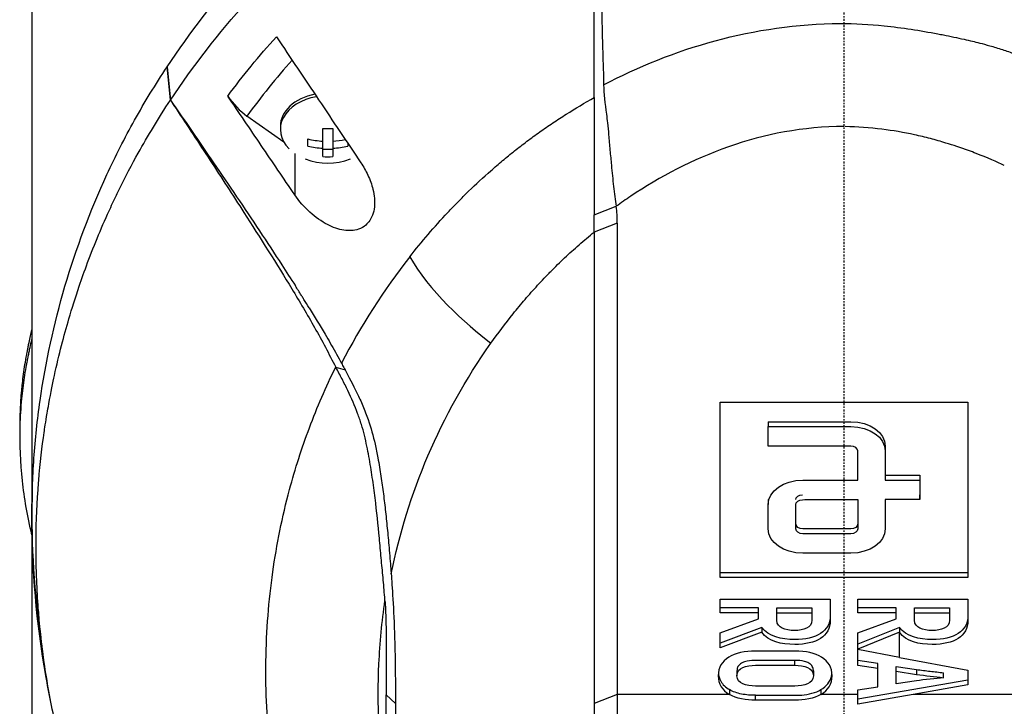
# Model space of a CAD drawing. Header units: millimetres. Extents: x 0 to 4378, y 0 to 2376.
# Tile 151 of 229: x 2219 to 2290, y 1256 to 1305. Entities that reach past the tile are written whole.
import ezdxf

# ---------------------------------------------------------------- set-up
doc = ezdxf.new("R2010")
doc.units = ezdxf.units.MM
doc.header["$LTSCALE"] = 0.2
doc.linetypes.add('CENTER2', pattern=[1.125, 0.75, -0.125, 0.125, -0.125])
doc.layers.add('02_Center Line', color=1, linetype='CENTER2')

# ---------------------------------------------------------------- blocks, each defined once
blk = doc.blocks.new('A$C56001a60')
for p, q in [((-59, 683.9), (-59, 535.5)), ((-49.173, 642.316), (-49.181, 642.303)), ((-48.936, 639.894), (-49.181, 642.303)), ((-49.173, 642.316), (-48.929, 639.896)), ((-48.936, 639.894), (-48.929, 639.896)), ((-44.767, 640.19), (-44.769, 640.194)), ((-40.687, 636.838), (-43.374, 638.738)), ((-40.95, 637.984), (-40.95, 637.772)), ((-37.863, 635.795), (-37.863, 637.846)), ((-37.138, 637.846), (-37.138, 635.795)), ((-38.95, 636.564), (-38.95, 637.077)), ((-36.05, 636.764), (-36.05, 636.564)), ((-39.904, 636.031), (-39.904, 633.028)), ((-37.138, 636.323), (-37.863, 636.323)), ((-18.145, 631.573), (-16.549, 632.187)), ((-16.474, 630.975), (-18.144, 630.32)), ((-18.144, 630.32), (-18.145, 596.109)), ((-36.925, 620.523), (-36.251, 620.315)), ((-37.737, 618.794), (-37.737, 618.794)), ((-9.001, 605.24), (-9.001, 617.968)), ((-9.001, 617.968), (8.999, 617.968)), ((8.999, 617.968), (8.999, 605.24)), ((-59.86, 615.439), (-59.86, 616.146)), ((-38.793, 616.23), (-38.793, 616.23)), ((-5.501, 616.553), (-5.501, 616.2)), ((-5.501, 614.786), (-5.501, 616.2)), ((2.999, 612.664), (5.499, 612.664)), ((2.999, 612.664), (2.999, 612.311)), ((2.999, 612.311), (5.499, 612.311)), ((5.499, 612.664), (5.499, 612.311)), ((5.499, 612.311), (5.499, 610.897)), ((-40.341, 611.393), (-40.341, 611.393)), ((-5.501, 610.897), (-5.501, 610.543)), ((5.499, 610.897), (2.999, 610.897)), ((5.499, 610.897), (5.499, 611.25)), ((2.999, 609.129), (2.999, 608.775)), ((-58.989, 608.278), (-58.989, 608.279)), ((-9.001, 605.24), (-9.001, 605.593)), ((8.999, 605.593), (-9.001, 605.593)), ((8.999, 605.24), (-9.001, 605.24)), ((-9.002, 602.687), (-9.002, 603.681)), ((-9.002, 603.681), (-1.001, 603.681)), ((-6.213, 603.041), (-9.002, 603.041)), ((-9.002, 602.687), (-9.002, 603.041)), ((-6.213, 602.687), (-6.213, 603.041)), ((-4.876, 602.687), (-4.876, 603.041)), ((-4.876, 603.041), (-2.339, 603.041)), ((-2.339, 603.041), (-2.339, 602.687)), ((0.999, 602.687), (0.999, 603.681)), ((0.999, 603.681), (8.999, 603.681)), ((3.787, 603.041), (0.999, 603.041)), ((0.999, 602.687), (0.999, 603.041)), ((3.787, 602.687), (3.787, 603.041)), ((5.125, 602.687), (5.125, 603.041)), ((5.125, 603.041), (7.662, 603.041)), ((7.662, 603.041), (7.662, 602.687)), ((-6.213, 602.687), (-9.002, 602.687)), ((-6.213, 602.235), (-6.213, 602.687)), ((-4.876, 602.687), (-2.339, 602.687)), ((-2.339, 602.491), (-2.339, 602.138)), ((3.787, 602.687), (0.999, 602.687)), ((3.787, 602.235), (3.787, 602.687)), ((5.125, 602.687), (7.662, 602.687)), ((7.662, 602.491), (7.662, 602.138)), ((-9.002, 601.225), (-6.213, 602.235)), ((-5.961, 601.627), (-9.002, 600.487)), ((-5.961, 601.627), (-5.961, 601.273)), ((0.999, 601.225), (3.787, 602.235)), ((4.039, 601.627), (0.999, 600.402)), ((4.039, 601.627), (4.039, 601.273)), ((-5.961, 601.273), (-9.002, 600.134)), ((-9.002, 600.134), (-9.002, 601.225)), ((4.039, 601.273), (0.999, 600.048)), ((0.999, 600.048), (0.999, 601.225)), ((0.999, 600.402), (0.999, 601.225)), ((4.039, 599.447), (4.039, 601.273)), ((-9.002, 600.134), (-9.002, 600.487)), ((0.999, 600.048), (0.999, 600.402)), ((0.999, 600.048), (0.999, 600.019)), ((0.999, 598.87), (0.999, 600.019)), ((0.999, 599.223), (0.999, 600.019)), ((4.039, 599.447), (0.999, 600.019)), ((4.039, 599.447), (8.999, 598.514)), ((-3.573, 598.878), (-3.573, 599.231)), ((2.45, 598.997), (0.999, 599.223)), ((0.999, 598.87), (0.999, 599.223)), ((2.45, 598.643), (0.999, 598.87)), ((2.45, 598.643), (2.45, 598.997)), ((3.787, 597.52), (3.787, 598.795)), ((3.787, 598.795), (5.273, 598.569)), ((-7.779, 598.472), (-7.779, 598.118)), ((-2.224, 598.472), (-2.224, 598.118)), ((2.45, 597.318), (2.45, 598.643)), ((3.787, 598.441), (5.273, 598.215)), ((5.273, 598.569), (5.273, 598.215)), ((7.239, 597.973), (7.239, 598.326)), ((8.999, 598.514), (8.999, 597.447)), ((8.999, 597.801), (0.999, 596.411)), ((0.999, 597.092), (2.45, 597.318)), ((5.273, 597.746), (3.787, 597.52)), ((8.999, 597.447), (5.014, 596.755)), ((-33.265, 596.735), (-32.586, 596.108)), ((-16.474, 596.755), (-18.145, 596.109)), ((-8.328, 596.755), (-16.474, 596.755)), ((-8.328, 597.109), (-8.328, 596.755)), ((-6.43, 596.34), (-6.43, 596.694)), ((-1.675, 597.109), (-1.675, 596.755)), ((0.999, 596.755), (-1.675, 596.755)), ((0.999, 596.057), (0.999, 597.092)), ((5.014, 596.755), (0.999, 596.057)), ((16.474, 596.755), (5.014, 596.755)), ((-18.145, 596.109), (-18.145, 561.895))]:
    blk.add_line(p, q)
for centre, radius, start, end in [((-37.5, 639.837), 4.52, 248.7059, 291.2941), ((0, 609.7), 59, 178.09595, 188.15052), ((0, 609.7), 41.725, 185.74092, 185.74197), ((0, 609.7), 42.5, 189.98556, 189.98573), ((0, 609.7), 59, 188.71793, 188.71853)]:
    blk.add_arc(centre, radius, start, end)
for centre, major_axis, ratio, start_param, end_param in [((-18.614, 624.208), (26.811, 29.54), 0.712145, 1.58763, 1.718758), ((-37.5, 637.984), (-3.45, 0), 0.707107, 4.98944, 6.283185), ((-43.364, 640.863), (-1.866, 2.482), 0.493587, 1.472583, 2.147521), ((-37.5, 637.772), (-3.45, 0), 0.707107, 4.951536, 6.898126), ((-37.5, 640.862), (-4.281, 0), 0.707107, 1.486011, 1.655582), ((-37.5, 640.093), (-4.505, 0), 0.707107, 1.243096, 1.490243), ((-37.5, 640.093), (-4.505, 0), 0.707107, 1.65135, 1.855987), ((-37.5, 639.58), (4.505, 0), 0.707107, 4.384689, 4.631835), ((-37.5, 639.58), (4.505, 0), 0.707107, 4.792943, 5.040089), ((-37.5, 638.811), (4.281, 0), 0.707107, 4.627603, 4.797175), ((-28.168, 630.836), (11.678, 0.779), 0.814253, 6.216087, 6.343525), ((31.24, 588.809), (69.804, -27.469), 0.801887, 2.907247, 3.059004)]:
    blk.add_ellipse(centre, major_axis=major_axis, ratio=ratio, start_param=start_param, end_param=end_param)
for points, knots in [([(-49.173, 642.316), (-47.53, 644.788), (-45.674, 647.191), (-43.579, 649.486), (-43.056, 650.06), (-42.517, 650.627), (-41.964, 651.186), (-41.41, 651.746), (-40.842, 652.298), (-40.258, 652.842), (-39.966, 653.114), (-39.671, 653.384), (-39.372, 653.652), (-39.072, 653.92), (-38.769, 654.186), (-38.462, 654.449), (-38.155, 654.713), (-37.844, 654.975), (-37.53, 655.234), (-37.216, 655.493), (-36.897, 655.75), (-36.575, 656.004), (-35.931, 656.513), (-35.272, 657.012), (-34.598, 657.501), (-33.923, 657.99), (-33.233, 658.468), (-32.528, 658.934), (-31.823, 659.401), (-31.102, 659.856), (-30.366, 660.298), (-29.63, 660.74), (-28.879, 661.169), (-28.112, 661.584), (-26.579, 662.415), (-24.985, 663.19), (-23.335, 663.9), (-21.685, 664.609), (-19.982, 665.258), (-18.229, 665.832)], [-1, -1, -1, -1, -0.75, -0.75, -0.75, -0.6875, -0.6875, -0.6875, -0.625, -0.625, -0.625, -0.59375, -0.59375, -0.59375, -0.5625, -0.5625, -0.5625, -0.53125, -0.53125, -0.53125, -0.5, -0.5, -0.5, -0.4375, -0.4375, -0.4375, -0.375, -0.375, -0.375, -0.3125, -0.3125, -0.3125, -0.25, -0.25, -0.25, -0.125, -0.125, -0.125, 0, 0, 0, 0]), ([(-48.929, 639.896), (-47.296, 642.357), (-45.449, 644.754), (-43.367, 647.039), (-42.846, 647.611), (-42.31, 648.175), (-41.76, 648.732), (-41.21, 649.289), (-40.644, 649.837), (-40.064, 650.38), (-39.774, 650.651), (-39.48, 650.92), (-39.182, 651.185), (-38.884, 651.451), (-38.583, 651.713), (-38.277, 651.976), (-37.972, 652.238), (-37.663, 652.5), (-37.35, 652.76), (-37.037, 653.019), (-36.721, 653.276), (-36.401, 653.529), (-35.76, 654.037), (-35.104, 654.532), (-34.433, 655.017), (-33.763, 655.502), (-33.077, 655.977), (-32.375, 656.442), (-31.673, 656.907), (-30.956, 657.361), (-30.224, 657.802), (-29.492, 658.244), (-28.744, 658.671), (-27.981, 659.084), (-26.456, 659.911), (-24.87, 660.686), (-23.227, 661.395), (-21.585, 662.104), (-19.89, 662.756), (-18.145, 663.335)], [0, 0, 0, 0, 0.25, 0.25, 0.25, 0.3125, 0.3125, 0.3125, 0.375, 0.375, 0.375, 0.40625, 0.40625, 0.40625, 0.4375, 0.4375, 0.4375, 0.46875, 0.46875, 0.46875, 0.5, 0.5, 0.5, 0.5625, 0.5625, 0.5625, 0.625, 0.625, 0.625, 0.6875, 0.6875, 0.6875, 0.75, 0.75, 0.75, 0.875, 0.875, 0.875, 1, 1, 1, 1]), ([(-18.144, 640.086), (-18.136, 641.014), (-18.143, 641.944), (-18.144, 642.875), (-18.144, 642.927), (-18.144, 642.98), (-18.144, 643.032), (-18.146, 643.93), (-18.145, 644.829), (-18.145, 645.729), (-18.145, 645.824), (-18.145, 645.918), (-18.145, 646.013), (-18.145, 646.887), (-18.145, 647.763), (-18.145, 648.639), (-18.145, 648.765), (-18.145, 648.89), (-18.145, 649.016), (-18.145, 649.876), (-18.146, 650.736), (-18.146, 651.597), (-18.146, 651.743), (-18.146, 651.889), (-18.146, 652.036), (-18.146, 652.888), (-18.146, 653.742), (-18.146, 654.595), (-18.146, 654.632), (-18.146, 654.668), (-18.146, 654.704), (-18.147, 655.677), (-18.147, 656.651), (-18.147, 657.625), (-18.148, 659.53), (-18.148, 661.436), (-18.145, 663.335)], [0, 0, 0, 0, 0.1206948, 0.1206948, 0.1206948, 0.1274688, 0.1274688, 0.1274688, 0.2438816, 0.2438816, 0.2438816, 0.256112, 0.256112, 0.256112, 0.3692231, 0.3692231, 0.3692231, 0.3854414, 0.3854414, 0.3854414, 0.4964218, 0.4964218, 0.4964218, 0.5152549, 0.5152549, 0.5152549, 0.6251524, 0.6251524, 0.6251524, 0.6298026, 0.6298026, 0.6298026, 0.7550606, 0.7550606, 0.7550606, 1, 1, 1, 1]), ([(-18.131, 663.349), (-18.065, 661.393), (-18.003, 659.524), (-17.945, 657.742), (-17.905, 656.53), (-17.868, 655.349), (-17.832, 654.198), (-17.811, 653.502), (-17.79, 652.818), (-17.77, 652.145), (-17.713, 650.213), (-17.661, 648.353), (-17.614, 646.563), (-17.589, 645.648), (-17.566, 644.72), (-17.541, 643.779), (-17.529, 643.323), (-17.515, 642.86), (-17.5, 642.389), (-17.486, 641.934), (-17.473, 641.565), (-17.466, 641.282), (-17.464, 641.177), (-17.462, 641.083), (-17.462, 641.001)], [0, 0, 0, 0, 0.25, 0.25, 0.25, 0.4058701, 0.4058701, 0.4058701, 0.5, 0.5, 0.5, 0.75, 0.75, 0.75, 0.875, 0.875, 0.875, 0.9375, 0.9375, 0.9375, 0.9829974, 0.9829974, 0.9829974, 0.9999998, 0.9999998, 0.9999998, 0.9999998]), ([(2.91, 645.293), (3.568, 645.227), (4.221, 645.139), (4.87, 645.039), (5.52, 644.938), (6.166, 644.827), (6.808, 644.707), (6.947, 644.681), (7.085, 644.654), (7.223, 644.628), (7.726, 644.53), (8.226, 644.426), (8.723, 644.313), (8.927, 644.267), (9.132, 644.22), (9.335, 644.17), (9.617, 644.102), (10.042, 643.998), (10.6, 643.839), (10.875, 643.761), (11.181, 643.67), (11.516, 643.561), (11.795, 643.47), (12.094, 643.368), (12.412, 643.252), (12.852, 643.093), (13.328, 642.909), (13.839, 642.7)], [0, 0, 0, 0, 0.1719472, 0.1719472, 0.1719472, 0.3438944, 0.3438944, 0.3438944, 0.3809524, 0.3809524, 0.3809524, 0.5158418, 0.5158418, 0.5158418, 0.5714286, 0.5714286, 0.5714286, 0.7453821, 0.7453821, 0.7453821, 0.830817, 0.830817, 0.830817, 0.9018777, 0.9018777, 0.9018777, 1, 1, 1, 1]), ([(-41.232, 644.492), (-40.212, 642.969), (-39.187, 641.439), (-37.127, 638.368), (-36.107, 636.849), (-35.096, 635.344)], [0.000001, 0.000001, 0.000001, 0.000001, 0.550472, 0.550472, 1.110624, 1.110624, 1.110624, 1.110624]), ([(-58.489, 601.977), (-58.827, 604.544), (-58.998, 607.121), (-58.999, 609.698), (-59, 611.098), (-58.951, 612.498), (-58.852, 613.897), (-58.753, 615.295), (-58.604, 616.691), (-58.404, 618.084), (-58.005, 620.87), (-57.403, 623.641), (-56.595, 626.382), (-55.786, 629.123), (-54.776, 631.835), (-53.546, 634.497), (-52.931, 635.827), (-52.261, 637.145), (-51.534, 638.448), (-50.807, 639.75), (-50.023, 641.036), (-49.181, 642.303)], [-0.615061, -0.615061, -0.615061, -0.615061, -0.5, -0.5, -0.5, -0.4375, -0.4375, -0.4375, -0.375, -0.375, -0.375, -0.25, -0.25, -0.25, -0.125, -0.125, -0.125, -0.0625, -0.0625, -0.0625, 0, 0, 0, 0]), ([(-17.462, 641.001), (-17.464, 640.373), (-17.36, 639.641), (-17.231, 638.663), (-17.206, 638.457), (-17.152, 637.953), (-17.127, 637.664), (-17.07, 637.008), (-17.037, 636.633), (-16.97, 635.896), (-16.935, 635.533), (-16.85, 634.65), (-16.799, 634.132), (-16.689, 633.134), (-16.63, 632.633), (-16.549, 632.187)], [0.0000092, 0.0000092, 0.0000092, 0.0000092, 0.1933782, 0.1933782, 0.2484733, 0.2484733, 0.3246083, 0.3246083, 0.4245615, 0.4245615, 0.5239257, 0.5239257, 0.6722492, 0.6722492, 0.8231555, 0.8231555, 0.8231555, 0.8231555]), ([(-48.924, 574.939), (-49.7, 576.11), (-50.489, 577.39), (-51.266, 578.783), (-51.892, 579.906), (-52.574, 581.214), (-53.269, 582.717), (-53.351, 582.895), (-53.529, 583.278), (-53.786, 583.87), (-53.893, 584.115), (-54.014, 584.395), (-54.146, 584.712), (-54.49, 585.536), (-54.749, 586.208), (-54.942, 586.724), (-55.339, 587.783), (-55.814, 589.137), (-56.302, 590.794), (-56.537, 591.591), (-56.752, 592.387), (-56.95, 593.179), (-57.094, 593.758), (-57.229, 594.336), (-57.354, 594.912), (-57.654, 596.291), (-57.902, 597.676), (-58.101, 599.065), (-58.173, 599.566), (-58.251, 600.162), (-58.329, 600.851), (-58.421, 601.668), (-58.474, 602.284), (-58.507, 602.697), (-58.528, 602.958), (-58.541, 603.139), (-58.549, 603.238), (-58.599, 603.935), (-58.636, 604.632), (-58.661, 605.33), (-58.695, 606.266), (-58.699, 606.964), (-58.699, 607.422), (-58.699, 607.444), (-58.699, 607.466), (-58.699, 607.488), (-58.698, 608.859), (-58.65, 610.221), (-58.553, 611.604), (-58.537, 611.831), (-58.519, 612.055), (-58.501, 612.276), (-58.395, 613.565), (-58.256, 614.738), (-58.108, 615.773), (-58.068, 616.047), (-58, 616.514), (-57.89, 617.17), (-57.855, 617.377), (-57.816, 617.603), (-57.772, 617.848), (-57.616, 618.712), (-57.473, 619.401), (-57.36, 619.916), (-57.029, 621.44), (-56.667, 622.808), (-56.308, 624.027), (-56.09, 624.764), (-55.843, 625.552), (-55.558, 626.392), (-55.372, 626.94), (-55.17, 627.508), (-54.949, 628.098), (-54.696, 628.774), (-54.431, 629.446), (-54.153, 630.114), (-53.874, 630.783), (-53.582, 631.449), (-53.276, 632.113), (-53.091, 632.514), (-52.909, 632.899), (-52.729, 633.265), (-52.205, 634.341), (-51.712, 635.268), (-51.275, 636.051), (-50.584, 637.291), (-49.809, 638.574), (-48.936, 639.894)], [-1, -1, -1, -1, -0.9375, -0.9375, -0.9375, -0.875, -0.875, -0.875, -0.8528979, -0.8528979, -0.8528979, -0.84375, -0.84375, -0.84375, -0.8125, -0.8125, -0.8125, -0.75, -0.75, -0.75, -0.7138981, -0.7138981, -0.7138981, -0.6875, -0.6875, -0.6875, -0.625, -0.625, -0.625, -0.5982143, -0.5982143, -0.5982143, -0.5763525, -0.5763525, -0.5763525, -0.5625, -0.5625, -0.5625, -0.53125, -0.53125, -0.53125, -0.5, -0.5, -0.5, -0.4990096, -0.4990096, -0.4990096, -0.4375, -0.4375, -0.4375, -0.4283694, -0.4283694, -0.4283694, -0.375, -0.375, -0.375, -0.3512462, -0.3512462, -0.3512462, -0.34375, -0.34375, -0.34375, -0.3125, -0.3125, -0.3125, -0.25, -0.25, -0.25, -0.2121786, -0.2121786, -0.2121786, -0.1875, -0.1875, -0.1875, -0.15625, -0.15625, -0.15625, -0.125, -0.125, -0.125, -0.1091039, -0.1091039, -0.1091039, -0.0625, -0.0625, -0.0625, 0, 0, 0, 0]), ([(-48.936, 639.894), (-48.8, 639.69), (-48.665, 639.486), (-47.701, 638.031), (-46.872, 636.774), (-45.234, 634.272), (-44.408, 633), (-42.455, 629.958), (-41.174, 627.937), (-39.55, 625.269), (-38.992, 624.329), (-38.194, 622.911), (-37.933, 622.436), (-37.414, 621.457), (-37.182, 621.001), (-36.925, 620.523)], [-2.140307, -2.140307, -2.140307, -2.140307, -2.071245, -2.071245, -1.648117, -1.648117, -1.228346, -1.228346, -0.636843, -0.636843, -0.321811, -0.321811, -0.164589, -0.164589, 0, 0, 0, 0]), ([(-48.929, 639.896), (-47.88, 638.38), (-46.835, 636.861), (-45.795, 635.338), (-44.679, 633.703), (-43.568, 632.063), (-42.471, 630.415), (-41.923, 629.59), (-41.378, 628.764), (-40.838, 627.934), (-40.51, 627.429), (-40.183, 626.924), (-39.86, 626.416)], [-1, -1, -1, -1, -0.7573218, -0.7573218, -0.7573218, -0.4967513, -0.4967513, -0.4967513, -0.3664661, -0.3664661, -0.3664661, -0.2872955, -0.2872955, -0.2872955, -0.2872955]), ([(-39.904, 633.028), (-40.723, 634.231), (-41.525, 635.41), (-43.146, 637.799), (-43.96, 638.999), (-44.767, 640.19)], [0.000001, 0.000001, 0.000001, 0.000001, 0.4368792, 0.4368792, 0.8702118, 0.8702118, 0.8702118, 0.8702118]), ([(-31.541, 628.525), (-30.682, 629.622), (-29.767, 630.696), (-28.785, 631.74), (-28.54, 632.001), (-28.29, 632.261), (-28.038, 632.518), (-27.786, 632.776), (-27.53, 633.032), (-27.269, 633.285), (-26.747, 633.792), (-26.201, 634.286), (-25.646, 634.775), (-25.368, 635.019), (-25.088, 635.262), (-24.805, 635.503), (-24.663, 635.624), (-24.52, 635.744), (-24.375, 635.862), (-24.23, 635.981), (-24.083, 636.098), (-23.934, 636.214), (-23.636, 636.446), (-23.336, 636.677), (-23.032, 636.905), (-22.728, 637.133), (-22.421, 637.359), (-22.109, 637.582), (-21.797, 637.805), (-21.479, 638.022), (-21.157, 638.238), (-20.835, 638.454), (-20.51, 638.667), (-20.179, 638.876), (-19.519, 639.293), (-18.841, 639.698), (-18.144, 640.086)], [-1, -1, -1, -1, -0.75, -0.75, -0.75, -0.6875, -0.6875, -0.6875, -0.625, -0.625, -0.625, -0.5, -0.5, -0.5, -0.4375, -0.4375, -0.4375, -0.40625, -0.40625, -0.40625, -0.375, -0.375, -0.375, -0.3125, -0.3125, -0.3125, -0.25, -0.25, -0.25, -0.1875, -0.1875, -0.1875, -0.125, -0.125, -0.125, 0, 0, 0, 0]), ([(-18.144, 640.086), (-18.15, 639.52), (-18.145, 637.961), (-18.144, 634.851), (-18.144, 634.163), (-18.144, 632.84), (-18.145, 632.191), (-18.145, 631.573)], [0.0000064, 0.0000064, 0.0000064, 0.0000064, 0.1740467, 0.1740467, 0.2246228, 0.2246228, 0.2745832, 0.2745832, 0.2745832, 0.2745832]), ([(0, 637.977), (-5.909, 637.984), (-11.29, 635.741), (-15.851, 632.682), (-16.203, 632.437), (-16.549, 632.187)], [-0.999449, -0.999449, -0.999449, -0.999449, -0.875, -0.875, -0.8643709, -0.8643709, -0.8643709, -0.8643709]), ([(6.291, 637.099), (5.904, 637.199), (5.513, 637.292), (5.119, 637.378), (4.343, 637.546), (3.553, 637.685), (2.753, 637.778)], [-1, -1, -1, -1, -0.662973, -0.662973, -0.662973, 0, 0, 0, 0]), ([(11.645, 635.148), (11.111, 635.412), (10.43, 635.71), (9.595, 636.029), (9.419, 636.096), (9.236, 636.164), (9.047, 636.233), (8.475, 636.44), (7.926, 636.623), (7.403, 636.783), (7.018, 636.9), (6.647, 637.005), (6.291, 637.099)], [-1, -1, -1, -1, -0.586918, -0.586918, -0.586918, -0.5, -0.5, -0.5, -0.211781, -0.211781, -0.211781, 0, 0, 0, 0]), ([(-35.096, 635.344), (-34.905, 635.061), (-34.735, 634.762), (-34.434, 634.118), (-34.308, 633.77), (-34.117, 632.987), (-34.074, 632.55), (-34.138, 631.932), (-34.183, 631.732), (-34.304, 631.406), (-34.369, 631.276), (-34.531, 631.034), (-34.627, 630.925), (-34.895, 630.693), (-35.078, 630.591), (-35.603, 630.414), (-35.965, 630.398), (-36.729, 630.516), (-37.13, 630.658), (-37.965, 631.087), (-38.4, 631.395), (-39.208, 632.127), (-39.585, 632.558), (-39.904, 633.028)], [-1.233507, -1.233507, -1.233507, -1.233507, -1.130725, -1.130725, -1.019151, -1.019151, -0.880702, -0.880702, -0.809203, -0.809203, -0.755026, -0.755026, -0.69834, -0.69834, -0.615166, -0.615166, -0.479801, -0.479801, -0.336168, -0.336168, -0.170407, -0.170407, -0.000001, -0.000001, -0.000001, -0.000001]), ([(-18.144, 630.32), (-18.145, 630.522), (-18.145, 630.728), (-18.145, 631.145), (-18.145, 631.358), (-18.145, 631.573)], [0.0000006, 0.0000006, 0.0000006, 0.0000006, 0.0865317, 0.0865317, 0.1730601, 0.1730601, 0.1730601, 0.1730601]), ([(-16.474, 630.975), (-16.474, 625.272), (-16.474, 619.569), (-16.474, 608.162), (-16.474, 602.459), (-16.474, 596.755)], [0, 0, 0, 0, 2.419796, 2.419796, 4.839591, 4.839591, 4.839591, 4.839591]), ([(-25.65, 622.255), (-25.139, 622.976), (-24.603, 623.688), (-24.039, 624.39), (-23.897, 624.565), (-23.755, 624.739), (-23.61, 624.913), (-23.465, 625.087), (-23.319, 625.26), (-23.171, 625.433), (-22.874, 625.777), (-22.57, 626.119), (-22.259, 626.457), (-22.103, 626.626), (-21.946, 626.794), (-21.786, 626.961), (-21.707, 627.045), (-21.626, 627.128), (-21.546, 627.211), (-21.465, 627.294), (-21.384, 627.377), (-21.302, 627.46), (-21.139, 627.625), (-20.973, 627.79), (-20.806, 627.953), (-20.639, 628.116), (-20.47, 628.279), (-20.298, 628.44), (-20.127, 628.601), (-19.954, 628.761), (-19.779, 628.921), (-19.603, 629.08), (-19.426, 629.238), (-19.246, 629.394), (-18.887, 629.708), (-18.52, 630.017), (-18.144, 630.32)], [0, 0, 0, 0, 0.2499937, 0.2499937, 0.2499937, 0.3124922, 0.3124922, 0.3124922, 0.3749907, 0.3749907, 0.3749907, 0.4999877, 0.4999877, 0.4999877, 0.5624862, 0.5624862, 0.5624862, 0.5937355, 0.5937355, 0.5937355, 0.6249847, 0.6249847, 0.6249847, 0.6874832, 0.6874832, 0.6874832, 0.7499818, 0.7499818, 0.7499818, 0.8124803, 0.8124803, 0.8124803, 0.8749788, 0.8749788, 0.8749788, 1, 1, 1, 1]), ([(-38.859, 624.823), (-38.984, 625.027), (-39.11, 625.229), (-39.237, 625.432), (-39.25, 625.452), (-39.263, 625.472), (-39.275, 625.493), (-39.324, 625.57), (-39.372, 625.647), (-39.421, 625.724), (-39.567, 625.955), (-39.713, 626.186), (-39.86, 626.416)], [0.00589664, 0.00589664, 0.00589664, 0.00589664, 0.006613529, 0.006613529, 0.006613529, 0.006685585, 0.006685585, 0.006685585, 0.006959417, 0.006959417, 0.006959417, 0.00777951, 0.00777951, 0.00777951, 0.00777951]), ([(-38.859, 624.823), (-38.463, 624.185), (-38.074, 623.543), (-37.694, 622.897), (-37.443, 622.471), (-37.195, 622.043), (-36.952, 621.613), (-36.831, 621.399), (-36.712, 621.183), (-36.596, 620.966), (-36.566, 620.911), (-36.538, 620.857), (-36.509, 620.802)], [-0.2047521, -0.2047521, -0.2047521, -0.2047521, -0.1058955, -0.1058955, -0.1058955, -0.0407529, -0.0407529, -0.0407529, -0.0081816, -0.0081816, -0.0081816, 0, 0, 0, 0]), ([(-59.86, 616.146), (-59.86, 616.519), (-59.853, 616.893), (-59.821, 617.719), (-59.793, 618.173), (-59.746, 618.728), (-59.737, 618.831), (-59.709, 619.122), (-59.689, 619.311), (-59.614, 619.956), (-59.549, 620.416), (-59.434, 621.12), (-59.389, 621.369), (-59.326, 621.701), (-59.309, 621.787), (-59.283, 621.919), (-59.274, 621.963), (-59.245, 622.105), (-59.224, 622.206), (-59.17, 622.457), (-59.136, 622.614), (-59.068, 622.925), (-59.034, 623.075), (-59, 623.224)], [-4.8416066, -4.8416066, -4.8416066, -4.8416066, -4.7988656, -4.7988656, -4.7469126, -4.7469126, -4.7350389, -4.7350389, -4.7132784, -4.7132784, -4.660559, -4.660559, -4.6314054, -4.6314054, -4.6209621, -4.6209621, -4.6158095, -4.6158095, -4.6038241, -4.6038241, -4.5857751, -4.5857751, -4.569121, -4.569121, -4.569121, -4.569121]), ([(-59.006, 608.352), (-59.309, 609.681), (-59.551, 611.01), (-59.833, 613.594), (-59.886, 614.921), (-59.831, 616.906), (-59.79, 617.563), (-59.703, 618.477), (-59.675, 618.735), (-59.581, 619.5), (-59.505, 620.005), (-59.387, 620.67), (-59.358, 620.826), (-59.307, 621.094), (-59.285, 621.202), (-59.241, 621.415), (-59.219, 621.519), (-59.175, 621.728), (-59.152, 621.836), (-59.087, 622.133), (-59.044, 622.325), (-59, 622.517)], [0.3143687, 0.3143687, 0.3143687, 0.3143687, 0.3447473, 0.3447473, 0.3768428, 0.3768428, 0.3928613, 0.3928613, 0.3992061, 0.3992061, 0.4115742, 0.4115742, 0.4153435, 0.4153435, 0.4181398, 0.4181398, 0.4207138, 0.4207138, 0.4231441, 0.4231441, 0.4275872, 0.4275872, 0.4275872, 0.4275872]), ([(-32.897, 605.507), (-32.304, 608.409), (-31.423, 611.282), (-30.223, 614.088), (-29.024, 616.894), (-27.507, 619.633), (-25.65, 622.255)], [0, 0, 0, 0, 0.5000001, 0.5000001, 0.5000001, 1, 1, 1, 1]), ([(-36.916, 576.394), (-37.945, 578.477), (-38.81, 580.601), (-39.518, 582.75), (-40.226, 584.899), (-40.777, 587.074), (-41.178, 589.263), (-41.579, 591.452), (-41.831, 593.653), (-41.94, 595.86), (-41.994, 596.964), (-42.014, 598.06), (-41.997, 599.169), (-41.981, 600.277), (-41.929, 601.396), (-41.845, 602.477), (-41.762, 603.557), (-41.647, 604.599), (-41.499, 605.645), (-41.217, 607.638), (-40.812, 609.646), (-40.28, 611.624), (-39.874, 613.132), (-39.393, 614.632), (-38.835, 616.117), (-38.277, 617.602), (-37.641, 619.072), (-36.925, 620.523)], [0, 0, 0, 0, 0.1448174, 0.1448174, 0.1448174, 0.2896349, 0.2896349, 0.2896349, 0.4344523, 0.4344523, 0.4344523, 0.506861, 0.506861, 0.506861, 0.5792697, 0.5792697, 0.5792697, 0.6516784, 0.6516784, 0.6516784, 0.7896349, 0.7896349, 0.7896349, 0.8948175, 0.8948175, 0.8948175, 1, 1, 1, 1]), ([(-33.349, 603.561), (-33.356, 603.647), (-33.362, 603.733), (-33.369, 603.819), (-33.405, 604.291), (-33.444, 604.763), (-33.488, 605.237), (-33.509, 605.474), (-33.531, 605.711), (-33.555, 605.949), (-33.579, 606.186), (-33.6, 606.425), (-33.622, 606.663), (-33.666, 607.14), (-33.709, 607.619), (-33.755, 608.1), (-33.845, 609.062), (-33.942, 610.033), (-34.064, 611.017), (-34.125, 611.509), (-34.192, 612.005), (-34.267, 612.505), (-34.343, 613.005), (-34.425, 613.509), (-34.517, 614.019), (-34.609, 614.529), (-34.711, 615.044), (-34.84, 615.567), (-34.905, 615.829), (-34.977, 616.092), (-35.059, 616.358), (-35.141, 616.623), (-35.233, 616.891), (-35.335, 617.16), (-35.538, 617.7), (-35.778, 618.248), (-36.046, 618.808), (-36.18, 619.087), (-36.321, 619.37), (-36.468, 619.656), (-36.541, 619.799), (-36.616, 619.943), (-36.692, 620.088), (-36.768, 620.232), (-36.845, 620.378), (-36.925, 620.523)], [-1, -1, -1, -1, -0.983668, -0.983668, -0.983668, -0.894243, -0.894243, -0.894243, -0.849531, -0.849531, -0.849531, -0.804819, -0.804819, -0.804819, -0.715395, -0.715395, -0.715395, -0.536546, -0.536546, -0.536546, -0.447122, -0.447122, -0.447122, -0.357697, -0.357697, -0.357697, -0.268273, -0.268273, -0.268273, -0.223561, -0.223561, -0.223561, -0.178849, -0.178849, -0.178849, -0.089424, -0.089424, -0.089424, -0.044712, -0.044712, -0.044712, -0.022356, -0.022356, -0.022356, 0, 0, 0, 0]), ([(-36.509, 620.802), (-36.481, 620.748), (-36.452, 620.693), (-36.424, 620.639), (-36.367, 620.531), (-36.309, 620.423), (-36.251, 620.315)], [-1, -1, -1, -1, -0.667725, -0.667725, -0.667725, 0, 0, 0, 0]), ([(-36.251, 620.315), (-35.992, 619.834), (-35.68, 619.271), (-35.294, 618.467), (-35.228, 618.326), (-35.094, 618.028), (-35.026, 617.871), (-34.89, 617.546), (-34.822, 617.377), (-34.694, 617.04), (-34.633, 616.872), (-34.365, 616.101), (-34.203, 615.519), (-33.991, 614.591), (-33.924, 614.255), (-33.785, 613.492), (-33.711, 613.035), (-33.579, 612.165), (-33.52, 611.744), (-33.407, 610.875), (-33.355, 610.441), (-33.258, 609.56), (-33.212, 609.11), (-33.146, 608.427), (-33.124, 608.189), (-33.081, 607.707), (-33.06, 607.461), (-32.993, 606.676), (-32.95, 606.152), (-32.908, 605.634), (-32.902, 605.562), (-32.897, 605.507)], [0, 0, 0, 0, 0.166642, 0.166642, 0.202724, 0.202724, 0.243109, 0.243109, 0.287119, 0.287119, 0.331501, 0.331501, 0.492861, 0.492861, 0.584529, 0.584529, 0.704765, 0.704765, 0.820318, 0.820318, 0.936351, 0.936351, 1.057692, 1.057692, 1.122476, 1.122476, 1.189603, 1.189603, 1.342252, 1.342252, 1.371829, 1.371829, 1.371829, 1.371829]), ([(-5.501, 616.553), (-3.501, 616.553), (-1.501, 616.553), (0.499, 616.553), (1.88, 616.553), (2.999, 615.762), (2.999, 614.786), (2.999, 614.079), (2.999, 613.371), (2.999, 612.664)], [-1, -1, -1, -1, -0.550361, -0.550361, -0.550361, -0.224809, -0.224809, -0.224809, 0, 0, 0, 0]), ([(-5.501, 616.2), (-3.501, 616.2), (-1.501, 616.2), (0.499, 616.2), (1.88, 616.2), (2.999, 615.408), (2.999, 614.432), (2.999, 613.725), (2.999, 613.018), (2.999, 612.311)], [0, 0, 0, 0, 0.449639, 0.449639, 0.449639, 0.775191, 0.775191, 0.775191, 1, 1, 1, 1]), ([(0.999, 612.311), (0.999, 613.018), (0.999, 613.725), (0.999, 614.432), (0.999, 614.627), (0.775, 614.786), (0.499, 614.786), (-1.501, 614.786), (-3.501, 614.786), (-5.501, 614.786)], [0, 0, 0, 0, 0.303977, 0.303977, 0.303977, 0.392019, 0.392019, 0.392019, 1, 1, 1, 1]), ([(2.999, 610.897), (2.999, 610.661), (2.999, 610.425), (2.999, 609.718), (2.999, 609.247), (2.999, 608.775), (2.999, 607.799), (1.88, 607.008), (0.499, 607.008), (-0.668, 607.008), (-1.835, 607.008), (-3.001, 607.008), (-4.382, 607.008), (-5.501, 607.799), (-5.501, 608.775), (-5.501, 609.365), (-5.501, 609.954), (-5.501, 610.543), (-5.501, 611.519), (-4.382, 612.311), (-3.001, 612.311), (-1.668, 612.311), (-0.335, 612.311), (0.999, 612.311)], [0, 0, 0, 0, 0.038412, 0.038412, 0.115241, 0.115241, 0.115241, 0.282114, 0.282114, 0.282114, 0.416564, 0.416564, 0.416564, 0.583435, 0.583435, 0.583435, 0.679472, 0.679472, 0.679472, 0.846346, 0.846346, 0.846346, 1, 1, 1, 1]), ([(0.999, 610.897), (0.999, 610.661), (0.999, 610.425), (0.999, 610.189), (0.999, 609.718), (0.999, 609.247), (0.999, 608.775), (0.999, 608.58), (0.775, 608.422), (0.499, 608.422), (-0.668, 608.422), (-1.835, 608.422), (-3.001, 608.422), (-3.277, 608.422), (-3.501, 608.58), (-3.501, 608.775), (-3.501, 609.365), (-3.501, 609.954), (-3.501, 610.543), (-3.501, 610.731), (-3.292, 610.885), (-3.028, 610.895)], [-1, -1, -1, -1, -0.913571, -0.913571, -0.913571, -0.740702, -0.740702, -0.740702, -0.665612, -0.665612, -0.665612, -0.363091, -0.363091, -0.363091, -0.288004, -0.288004, -0.288004, -0.071917, -0.071917, -0.071917, 0, 0, 0, 0]), ([(0.999, 610.897), (0.999, 610.779), (0.999, 610.661), (0.999, 610.543), (0.999, 610.072), (0.999, 609.6), (0.999, 609.129), (0.999, 608.933), (0.775, 608.775), (0.499, 608.775), (-0.668, 608.775), (-1.835, 608.775), (-3.001, 608.775), (-3.277, 608.775), (-3.501, 608.934), (-3.501, 609.129), (-3.501, 609.6), (-3.501, 610.072), (-3.501, 610.543)], [0.043214, 0.043214, 0.043214, 0.043214, 0.0864295, 0.0864295, 0.0864295, 0.2592981, 0.2592981, 0.2592981, 0.3343884, 0.3343884, 0.3343884, 0.6369091, 0.6369091, 0.6369091, 0.7119959, 0.7119959, 0.7119959, 0.8848698, 0.8848698, 0.8848698, 0.8848698]), ([(-57.62, 596.208), (-57.752, 596.841), (-57.874, 597.474), (-57.986, 598.108), (-58.663, 601.935), (-59, 605.808), (-59, 609.7)], [0.9284857, 0.9284857, 0.9284857, 0.9284857, 0.93864943, 0.93864943, 0.93864943, 1, 1, 1, 1]), ([(-32.897, 605.507), (-32.828, 604.642), (-32.718, 603.046), (-32.602, 599.243), (-32.585, 597.675), (-32.586, 596.108)], [-1.613582, -1.613582, -1.613582, -1.613582, -0.664785, -0.664785, 0, 0, 0, 0]), ([(-33.397, 590.241), (-33.799, 593.145), (-33.921, 596.068), (-33.786, 598.976), (-33.715, 600.505), (-33.571, 602.035), (-33.349, 603.56)], [0, 0, 0, 0, 0.6554797, 0.6554797, 0.6554797, 0.9999911, 0.9999911, 0.9999911, 0.9999911]), ([(-33.349, 603.561), (-33.339, 603.419), (-33.33, 603.277), (-33.316, 603.015), (-33.308, 602.866), (-33.29, 602.42), (-33.282, 602.11), (-33.263, 601.287), (-33.258, 600.718), (-33.252, 598.956), (-33.263, 597.82), (-33.265, 596.735)], [-0.8953646, -0.8953646, -0.8953646, -0.8953646, -0.8317746, -0.8317746, -0.7780659, -0.7780659, -0.6796619, -0.6796619, -0.4602492, -0.4602492, 0, 0, 0, 0]), ([(-1.001, 603.681), (-1.001, 603.282), (-1.001, 602.883), (-1.001, 602.483), (-1.001, 601.328), (-2.023, 600.738), (-3.584, 600.738), (-4.541, 600.738), (-5.507, 600.956), (-5.961, 601.627)], [0.0513777, 0.0513777, 0.0513777, 0.0513777, 0.2254885, 0.2254885, 0.2254885, 0.6893904, 0.6893904, 0.6893904, 1, 1, 1, 1]), ([(-1.001, 603.681), (-1.001, 603.164), (-1.001, 602.647), (-1.001, 602.13), (-1.001, 600.974), (-2.023, 600.384), (-3.584, 600.384), (-4.541, 600.384), (-5.507, 600.602), (-5.961, 601.273)], [-1, -1, -1, -1, -0.774512, -0.774512, -0.774512, -0.31061, -0.31061, -0.31061, 0, 0, 0, 0]), ([(8.999, 603.681), (8.999, 603.164), (8.999, 602.647), (8.999, 602.13), (8.999, 600.974), (7.978, 600.384), (6.416, 600.384), (5.46, 600.384), (4.494, 600.602), (4.039, 601.273)], [-1, -1, -1, -1, -0.77451, -0.77451, -0.77451, -0.310605, -0.310605, -0.310605, 0, 0, 0, 0]), ([(8.999, 603.681), (8.999, 603.282), (8.999, 602.882), (8.999, 602.483), (8.999, 601.328), (7.978, 600.738), (6.416, 600.738), (5.46, 600.738), (4.494, 600.955), (4.039, 601.627)], [0.0513781, 0.0513781, 0.0513781, 0.0513781, 0.2254898, 0.2254898, 0.2254898, 0.6893947, 0.6893947, 0.6893947, 1, 1, 1, 1]), ([(-2.339, 602.687), (-2.339, 602.504), (-2.339, 602.321), (-2.339, 602.138), (-2.339, 601.573), (-2.936, 601.402), (-3.596, 601.402), (-4.251, 601.402), (-4.876, 601.567), (-4.876, 602.138), (-4.876, 602.321), (-4.876, 602.504), (-4.876, 602.687)], [0, 0, 0, 0, 0.134339, 0.134339, 0.134339, 0.49771, 0.49771, 0.49771, 0.865661, 0.865661, 0.865661, 1, 1, 1, 1]), ([(7.662, 602.687), (7.662, 602.504), (7.662, 602.321), (7.662, 602.138), (7.662, 601.573), (7.065, 601.402), (6.405, 601.402), (5.749, 601.402), (5.125, 601.567), (5.125, 602.138), (5.125, 602.321), (5.125, 602.504), (5.125, 602.687)], [0, 0, 0, 0, 0.134339, 0.134339, 0.134339, 0.497734, 0.497734, 0.497734, 0.865661, 0.865661, 0.865661, 1, 1, 1, 1]), ([(-3.573, 599.904), (-4.525, 599.904), (-5.478, 599.904), (-6.43, 599.904), (-8.007, 599.904), (-9.139, 599.314), (-9.139, 598.118), (-9.139, 597.511), (-8.841, 597.054), (-8.328, 596.755)], [0, 0, 0, 0, 0.287667, 0.287667, 0.287667, 0.758338, 0.758338, 0.758338, 1, 1, 1, 1]), ([(-1.675, 596.755), (-1.162, 597.054), (-0.864, 597.511), (-0.864, 598.118), (-0.864, 599.314), (-1.995, 599.904), (-3.573, 599.904)], [0, 0, 0, 0, 0.339246, 0.339246, 0.339246, 1, 1, 1, 1]), ([(-3.573, 599.231), (-4.522, 599.231), (-5.471, 599.231), (-6.589, 599.231), (-6.783, 599.229), (-7.161, 599.151), (-7.281, 599.114), (-7.483, 599.015), (-7.563, 598.957), (-7.69, 598.817), (-7.732, 598.738), (-7.771, 598.596), (-7.779, 598.533), (-7.779, 598.472)], [-0.7927753, -0.7927753, -0.7927753, -0.7927753, -0.3891662, -0.3891662, -0.3170254, -0.3170254, -0.2817232, -0.2817232, -0.250002, -0.250002, -0.2174373, -0.2174373, -0.1940065, -0.1940065, -0.1940065, -0.1940065]), ([(-6.43, 597.367), (-7.099, 597.367), (-7.779, 597.518), (-7.779, 598.118), (-7.779, 598.717), (-7.105, 598.878), (-6.43, 598.878), (-5.478, 598.878), (-4.525, 598.878), (-3.573, 598.878)], [0, 0, 0, 0, 0.304656, 0.304656, 0.304656, 0.60969, 0.60969, 0.60969, 1, 1, 1, 1]), ([(-3.573, 598.878), (-2.898, 598.878), (-2.224, 598.717), (-2.224, 598.118), (-2.224, 597.518), (-2.904, 597.367), (-3.573, 597.367), (-4.525, 597.367), (-5.478, 597.367), (-6.43, 597.367)], [0, 0, 0, 0, 0.305042, 0.305042, 0.305042, 0.609705, 0.609705, 0.609705, 1, 1, 1, 1]), ([(-2.224, 598.472), (-2.224, 598.513), (-2.227, 598.55), (-2.246, 598.675), (-2.281, 598.767), (-2.399, 598.919), (-2.467, 598.978), (-2.644, 599.082), (-2.751, 599.123), (-3.085, 599.212), (-3.336, 599.231), (-3.573, 599.231)], [-0.1932257, -0.1932257, -0.1932257, -0.1932257, -0.1807153, -0.1807153, -0.1400567, -0.1400567, -0.1071003, -0.1071003, -0.0709763, -0.0709763, 0, 0, 0, 0]), ([(-9.13, 598.296), (-9.112, 598.113), (-9.061, 597.915), (-8.886, 597.601), (-8.799, 597.487), (-8.587, 597.28), (-8.465, 597.189), (-8.328, 597.109)], [0.7312242, 0.7312242, 0.7312242, 0.7312242, 0.8014754, 0.8014754, 0.8452567, 0.8452567, 0.8876919, 0.8876919, 0.8876919, 0.8876919]), ([(-1.675, 597.109), (-1.477, 597.224), (-1.314, 597.361), (-1.051, 597.687), (-0.963, 597.871), (-0.894, 598.138), (-0.881, 598.216), (-0.873, 598.296)], [0, 0, 0, 0, 0.0767971, 0.0767971, 0.1592637, 0.1592637, 0.1917762, 0.1917762, 0.1917762, 0.1917762]), ([(5.273, 598.569), (5.599, 598.521), (5.927, 598.482), (6.584, 598.407), (6.912, 598.37), (7.239, 598.326)], [0, 0, 0, 0, 0.0997943, 0.0997943, 0.1997152, 0.1997152, 0.1997152, 0.1997152]), ([(-33.397, 590.241), (-33.385, 590.512), (-33.374, 590.782), (-33.355, 591.304), (-33.345, 591.577), (-33.32, 592.406), (-33.306, 592.947), (-33.275, 594.57), (-33.265, 595.653), (-33.265, 596.735)], [0.000001, 0.000001, 0.000001, 0.000001, 0.1148104, 0.1148104, 0.2214345, 0.2214345, 0.4221153, 0.4221153, 0.823475, 0.823475, 0.823475, 0.823475]), ([(-16.474, 596.755), (-16.474, 591.051), (-16.474, 585.348), (-16.474, 573.941), (-16.474, 568.237), (-16.474, 562.533)], [0.000001, 0.000001, 0.000001, 0.000001, 2.419796, 2.419796, 4.839592, 4.839592, 4.839592, 4.839592]), ([(-6.43, 596.694), (-6.769, 596.694), (-7.114, 596.721), (-7.601, 596.82), (-7.758, 596.862), (-8.058, 596.969), (-8.199, 597.033), (-8.328, 597.109)], [-0.202321, -0.202321, -0.202321, -0.202321, -0.1006963, -0.1006963, -0.0503525, -0.0503525, 0, 0, 0, 0]), ([(-6.43, 596.694), (-5.845, 596.694), (-5.259, 596.694), (-3.509, 596.694), (-3.314, 596.694), (-2.819, 596.737), (-2.568, 596.778), (-2.092, 596.907), (-1.871, 596.994), (-1.675, 597.109)], [0, 0, 0, 0, 0.175601, 0.175601, 0.524981, 0.524981, 0.891263, 0.891263, 1.255743, 1.255743, 1.255743, 1.255743]), ([(-1.675, 596.755), (-2.195, 596.451), (-2.892, 596.34), (-3.573, 596.34), (-4.525, 596.34), (-5.478, 596.34), (-6.43, 596.34)], [-1, -1, -1, -1, -0.569777, -0.569777, -0.569777, 0, 0, 0, 0]), ([(-32.586, 596.108), (-32.587, 594.541), (-32.606, 592.974), (-32.663, 591.015), (-32.676, 590.624), (-32.716, 589.6), (-32.742, 589.052), (-32.792, 588.176), (-32.81, 587.883), (-32.841, 587.433), (-32.852, 587.289), (-32.873, 587.002), (-32.884, 586.856), (-32.897, 586.709)], [-1.142804, -1.142804, -1.142804, -1.142804, -0.592912, -0.592912, -0.45543, -0.45543, -0.23364, -0.23364, -0.121763, -0.121763, -0.062324, -0.062324, -0.00003, -0.00003, -0.00003, -0.00003])]:
    blk.add_open_spline(points, degree=3, knots=knots)
for points in [[(-17.462, 641.001), (-12.494, 643.634), (-6.533, 645.42), (-0.281, 645.46)], [(-0.281, 645.46), (0.79, 645.467), (1.853, 645.399), (2.91, 645.293)], [(-44.769, 640.194), (-43.677, 641.662), (-42.499, 643.097), (-41.232, 644.492)], [(2.753, 637.778), (1.869, 637.885), (0.977, 637.959), (0.079, 637.976)], [(-31.541, 628.525), (-30.226, 626.134), (-27.501, 623.66), (-25.65, 622.255)], [(-3.501, 610.897), (-3.501, 611.085), (-3.292, 611.238), (-3.028, 611.248)], [(-3.028, 610.895), (-3.011, 610.897), (0.972, 610.897), (0.999, 610.897)], [(-58.189, 599.707), (-58.289, 600.464), (-58.389, 601.22), (-58.489, 601.977)], [(5.273, 598.215), (5.924, 598.119), (6.586, 598.061), (7.239, 597.973)], [(7.239, 597.973), (6.687, 597.915), (5.82, 597.827), (5.273, 597.746)], [(-6.43, 596.34), (-7.111, 596.34), (-7.808, 596.451), (-8.328, 596.755)]]:
    blk.add_open_spline(points, degree=3)
at = {"layer": '02_Center Line'}
blk.add_line((0, -10), (0, 1154.997), dxfattribs=at)

msp = doc.modelspace()

# ---------------------------------------------------------------- block references
msp.add_blockref('A$C56001a60', (2278.432, 659.684))

doc.saveas('drawing.dxf')
